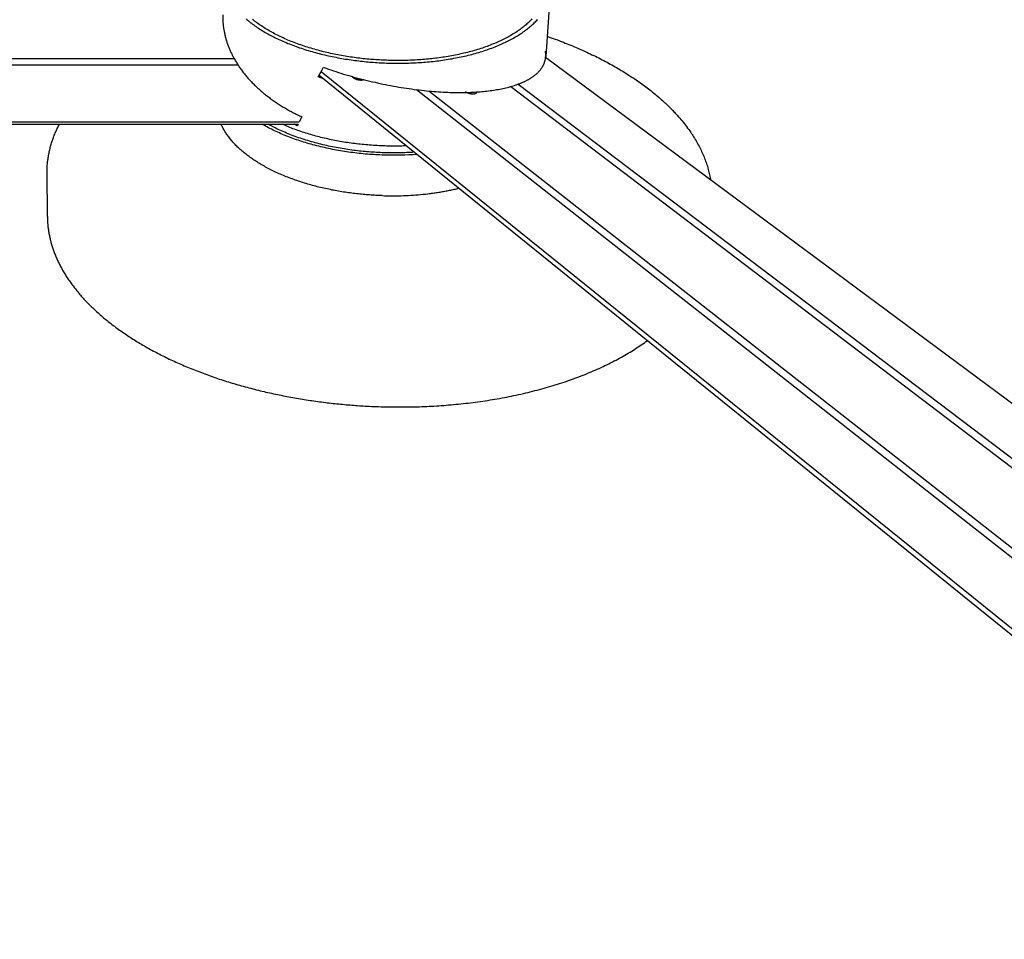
# Model space of a CAD drawing. Extents: x 15245 to 17758, y -42 to 1567.
# Tile 6 of 12: x 17142 to 17516, y 780 to 1129. Entities that reach past the tile are written whole.
import ezdxf

# ---------------------------------------------------------------- set-up
doc = ezdxf.new("R2010")
doc.units = 0
doc.layers.add('MAKE2D$VISIBLE$CURVAS', color=7, linetype='CONTINUOUS')

msp = doc.modelspace()

# ---------------------------------------------------------------- linework, layer by layer
at = {"layer": 'MAKE2D$VISIBLE$CURVAS'}
for p, q in [((17343.22, 1139.58), (17341.48, 1114.96)), ((16729.34, 1114.2), (17223.25, 1114.2)), ((17222.99, 1114.67), (17223.18, 1114.2)), ((17756.14, 806.76), (17341.45, 1114.57)), ((16722.37, 1111.84), (17224.67, 1111.84)), ((17257.18, 1106.54), (17255.19, 1107.28)), ((17255.53, 1107.87), (17661.17, 779.88)), ((17661.96, 781.83), (17256.24, 1109.17)), ((17292.49, 1102.39), (17694.18, 786.51)), ((17328.22, 1103.58), (17731.87, 796.57)), ((17331.01, 1104.48), (17725.88, 805.2)), ((17297.08, 1101.88), (17688.3, 795.34)), ((17248.97, 1092.07), (17247.98, 1090.18)), ((16718.85, 1090.18), (17247.98, 1090.18)), ((16719.13, 1089.23), (17247.49, 1089.23)), ((17247.2, 1088.66), (17246.07, 1089.23)), ((17247.49, 1089.23), (17247.2, 1088.66)), ((17152.38, 1054.28), (17152.3, 1071.08))]:
    msp.add_line(p, q, dxfattribs=at)
for points in [[(17218.95, 1128.95), (17218.97, 1128.65), (17218.98, 1128.35), (17219, 1128.05), (17219.02, 1127.76), (17219.05, 1127.45), (17219.08, 1127.15), (17219.11, 1126.85), (17219.15, 1126.55), (17219.18, 1126.25), (17219.23, 1125.94), (17219.27, 1125.64), (17219.32, 1125.33), (17219.37, 1125.02), (17219.42, 1124.71), (17219.48, 1124.41), (17219.54, 1124.1), (17219.61, 1123.79), (17219.67, 1123.48), (17219.74, 1123.17), (17219.82, 1122.85), (17219.9, 1122.54), (17219.98, 1122.23), (17220.06, 1121.92), (17220.15, 1121.6), (17220.24, 1121.29), (17220.34, 1120.97), (17220.44, 1120.66), (17220.54, 1120.34), (17220.65, 1120.03), (17220.76, 1119.71), (17220.87, 1119.4), (17220.99, 1119.08), (17221.11, 1118.76), (17221.23, 1118.44), (17221.36, 1118.13), (17221.49, 1117.81), (17221.63, 1117.49), (17221.77, 1117.17), (17221.91, 1116.86), (17222.06, 1116.54), (17222.21, 1116.22), (17222.36, 1115.9), (17222.52, 1115.58), (17222.68, 1115.26), (17222.84, 1114.95), (17223.01, 1114.63), (17223.19, 1114.31), (17223.36, 1113.99), (17223.54, 1113.68), (17223.73, 1113.36), (17223.92, 1113.04), (17224.11, 1112.73), (17224.31, 1112.41), (17224.51, 1112.09), (17224.71, 1111.78), (17224.92, 1111.46), (17225.13, 1111.15), (17225.34, 1110.84), (17225.56, 1110.52), (17225.78, 1110.21), (17226.01, 1109.9), (17226.24, 1109.58), (17226.48, 1109.27), (17226.71, 1108.96), (17226.96, 1108.65), (17227.2, 1108.35), (17227.45, 1108.04), (17227.7, 1107.73), (17227.96, 1107.42), (17228.22, 1107.12), (17228.48, 1106.81), (17228.75, 1106.51), (17229.02, 1106.21), (17229.3, 1105.91), (17229.58, 1105.61), (17229.86, 1105.31), (17230.15, 1105.01), (17230.44, 1104.71), (17230.73, 1104.42), (17231.03, 1104.12), (17231.33, 1103.83), (17231.64, 1103.54), (17231.94, 1103.25), (17232.25, 1102.96), (17232.57, 1102.67), (17232.89, 1102.39), (17233.21, 1102.1), (17233.54, 1101.82), (17233.86, 1101.54), (17234.2, 1101.26), (17234.53, 1100.98), (17234.87, 1100.7), (17235.21, 1100.43), (17235.56, 1100.15), (17235.91, 1099.88), (17236.26, 1099.61), (17236.61, 1099.35), (17236.97, 1099.08), (17237.33, 1098.81), (17237.7, 1098.55), (17238.06, 1098.29), (17238.43, 1098.03), (17238.81, 1097.78), (17239.18, 1097.52), (17239.56, 1097.27), (17239.94, 1097.02), (17240.33, 1096.77), (17240.71, 1096.52), (17241.1, 1096.28), (17241.5, 1096.04), (17241.89, 1095.8), (17242.29, 1095.56), (17242.69, 1095.32), (17243.09, 1095.09), (17243.5, 1094.86), (17243.9, 1094.63), (17244.31, 1094.4), (17244.73, 1094.18), (17245.14, 1093.96), (17245.56, 1093.74), (17245.98, 1093.52), (17246.4, 1093.31), (17246.82, 1093.09), (17247.25, 1092.89), (17247.68, 1092.68), (17248.11, 1092.47), (17248.54, 1092.27), (17248.97, 1092.07)], [(17227.76, 1129.25), (17228.15, 1128.92), (17228.54, 1128.59), (17228.95, 1128.26), (17229.37, 1127.93), (17229.8, 1127.6), (17230.23, 1127.28), (17230.67, 1126.95), (17231.12, 1126.63), (17231.58, 1126.31), (17232.05, 1126), (17232.53, 1125.68), (17233.01, 1125.37), (17233.5, 1125.06), (17234, 1124.75), (17234.51, 1124.44), (17235.03, 1124.14), (17235.55, 1123.84), (17236.08, 1123.55), (17236.62, 1123.25), (17237.17, 1122.96), (17237.72, 1122.67), (17238.28, 1122.39), (17238.85, 1122.11), (17239.42, 1121.83), (17240.01, 1121.55), (17240.59, 1121.28), (17241.19, 1121.01), (17241.79, 1120.75), (17242.39, 1120.49), (17243.01, 1120.23), (17243.63, 1119.97), (17244.25, 1119.72), (17244.88, 1119.48), (17245.51, 1119.23), (17246.15, 1118.99), (17246.8, 1118.76), (17247.45, 1118.53), (17248.11, 1118.3), (17248.77, 1118.08), (17249.43, 1117.86), (17250.1, 1117.65), (17250.77, 1117.44), (17251.45, 1117.23), (17252.13, 1117.03), (17252.81, 1116.83), (17253.49, 1116.64), (17254.18, 1116.45), (17254.88, 1116.26), (17255.57, 1116.08), (17256.27, 1115.91), (17256.97, 1115.73), (17257.67, 1115.57), (17258.38, 1115.4), (17259.09, 1115.25), (17259.79, 1115.09), (17260.5, 1114.94), (17261.22, 1114.8), (17261.93, 1114.66), (17262.64, 1114.52), (17263.36, 1114.39), (17264.07, 1114.26), (17264.79, 1114.14), (17265.51, 1114.02), (17266.22, 1113.91), (17266.94, 1113.8), (17267.65, 1113.69), (17268.37, 1113.59), (17269.09, 1113.5), (17269.8, 1113.41), (17270.52, 1113.32), (17271.23, 1113.23), (17271.94, 1113.16), (17272.65, 1113.08), (17273.36, 1113.01), (17274.07, 1112.94), (17274.78, 1112.88), (17275.48, 1112.82), (17276.19, 1112.77), (17276.89, 1112.72), (17277.59, 1112.67), (17278.28, 1112.63), (17278.98, 1112.59), (17279.67, 1112.56), (17280.36, 1112.53), (17281.05, 1112.5), (17281.73, 1112.48), (17282.42, 1112.46), (17283.12, 1112.45), (17283.81, 1112.44), (17284.51, 1112.43), (17285.21, 1112.42), (17285.91, 1112.42), (17286.61, 1112.43), (17287.32, 1112.44), (17288.03, 1112.45), (17288.74, 1112.46), (17289.45, 1112.48), (17290.16, 1112.51), (17290.87, 1112.54), (17291.59, 1112.57), (17292.3, 1112.61), (17293.02, 1112.65), (17293.74, 1112.69), (17294.46, 1112.74), (17295.18, 1112.8), (17295.89, 1112.86), (17296.61, 1112.92), (17297.33, 1112.99), (17298.05, 1113.06), (17298.77, 1113.13), (17299.48, 1113.21), (17300.2, 1113.3), (17300.92, 1113.39), (17301.63, 1113.48), (17302.34, 1113.58), (17303.05, 1113.69), (17303.76, 1113.8), (17304.47, 1113.91), (17305.18, 1114.03), (17305.88, 1114.15), (17306.58, 1114.28), (17307.28, 1114.41), (17307.98, 1114.54), (17308.67, 1114.68), (17309.36, 1114.83), (17310.05, 1114.98), (17310.73, 1115.13), (17311.41, 1115.29), (17312.09, 1115.45), (17312.76, 1115.62), (17313.43, 1115.79), (17314.09, 1115.97), (17314.75, 1116.15), (17315.41, 1116.34), (17316.06, 1116.53), (17316.7, 1116.72), (17317.34, 1116.92), (17317.97, 1117.12), (17318.6, 1117.33), (17319.23, 1117.54), (17319.84, 1117.76), (17320.46, 1117.97), (17321.06, 1118.2), (17321.66, 1118.42), (17322.25, 1118.66), (17322.84, 1118.89), (17323.42, 1119.13), (17323.99, 1119.37), (17324.55, 1119.62), (17325.11, 1119.87), (17325.66, 1120.12), (17326.21, 1120.38), (17326.74, 1120.64), (17327.27, 1120.9), (17327.79, 1121.17), (17328.31, 1121.44), (17328.81, 1121.71), (17329.31, 1121.99), (17329.8, 1122.27), (17330.28, 1122.55), (17330.75, 1122.84), (17331.22, 1123.13), (17331.67, 1123.42), (17332.12, 1123.71), (17332.56, 1124.01), (17332.99, 1124.31), (17333.41, 1124.61), (17333.82, 1124.91), (17334.22, 1125.21), (17334.62, 1125.52), (17335.01, 1125.83), (17335.38, 1126.14), (17335.75, 1126.46), (17336.11, 1126.77), (17336.46, 1127.09), (17336.8, 1127.41), (17337.13, 1127.73), (17337.45, 1128.05), (17337.77, 1128.37), (17338.07, 1128.69), (17338.37, 1129.02)], [(17336.28, 1129.21), (17335.99, 1128.9), (17335.69, 1128.59), (17335.37, 1128.28), (17335.05, 1127.97), (17334.72, 1127.66), (17334.38, 1127.35), (17334.04, 1127.05), (17333.68, 1126.74), (17333.32, 1126.44), (17332.94, 1126.14), (17332.56, 1125.84), (17332.17, 1125.55), (17331.77, 1125.25), (17331.36, 1124.96), (17330.95, 1124.67), (17330.52, 1124.39), (17330.09, 1124.1), (17329.65, 1123.82), (17329.2, 1123.54), (17328.74, 1123.27), (17328.28, 1122.99), (17327.8, 1122.72), (17327.32, 1122.45), (17326.83, 1122.19), (17326.34, 1121.93), (17325.83, 1121.67), (17325.32, 1121.41), (17324.8, 1121.16), (17324.27, 1120.91), (17323.74, 1120.67), (17323.2, 1120.42), (17322.65, 1120.18), (17322.1, 1119.95), (17321.54, 1119.72), (17320.97, 1119.49), (17320.4, 1119.27), (17319.82, 1119.05), (17319.23, 1118.83), (17318.64, 1118.62), (17318.04, 1118.41), (17317.44, 1118.2), (17316.83, 1118), (17316.22, 1117.81), (17315.6, 1117.62), (17314.98, 1117.43), (17314.35, 1117.24), (17313.71, 1117.06), (17313.08, 1116.89), (17312.43, 1116.72), (17311.79, 1116.55), (17311.14, 1116.39), (17310.48, 1116.23), (17309.82, 1116.08), (17309.16, 1115.93), (17308.5, 1115.78), (17307.83, 1115.64), (17307.16, 1115.5), (17306.49, 1115.37), (17305.81, 1115.25), (17305.13, 1115.12), (17304.45, 1115), (17303.77, 1114.89), (17303.08, 1114.78), (17302.39, 1114.68), (17301.71, 1114.58), (17301.02, 1114.48), (17300.32, 1114.39), (17299.63, 1114.3), (17298.94, 1114.22), (17298.24, 1114.14), (17297.55, 1114.06), (17296.86, 1113.99), (17296.16, 1113.93), (17295.46, 1113.87), (17294.77, 1113.81), (17294.07, 1113.76), (17293.38, 1113.71), (17292.68, 1113.67), (17291.99, 1113.63), (17291.3, 1113.59), (17290.61, 1113.56), (17289.92, 1113.53), (17289.23, 1113.51), (17288.54, 1113.49), (17287.85, 1113.47), (17287.17, 1113.46), (17286.48, 1113.45), (17285.8, 1113.45), (17285.12, 1113.45), (17284.45, 1113.45), (17283.77, 1113.46), (17283.1, 1113.47), (17282.43, 1113.48), (17281.76, 1113.5), (17281.1, 1113.52), (17280.43, 1113.55), (17279.76, 1113.58), (17279.09, 1113.61), (17278.42, 1113.65), (17277.75, 1113.69), (17277.07, 1113.73), (17276.39, 1113.78), (17275.71, 1113.83), (17275.03, 1113.89), (17274.34, 1113.95), (17273.66, 1114.01), (17272.97, 1114.08), (17272.28, 1114.15), (17271.59, 1114.23), (17270.9, 1114.31), (17270.21, 1114.39), (17269.52, 1114.48), (17268.83, 1114.57), (17268.13, 1114.67), (17267.44, 1114.77), (17266.74, 1114.88), (17266.05, 1114.98), (17265.36, 1115.1), (17264.66, 1115.22), (17263.97, 1115.34), (17263.28, 1115.47), (17262.59, 1115.6), (17261.9, 1115.73), (17261.21, 1115.87), (17260.52, 1116.02), (17259.83, 1116.17), (17259.15, 1116.32), (17258.47, 1116.48), (17257.79, 1116.64), (17257.11, 1116.8), (17256.43, 1116.97), (17255.76, 1117.15), (17255.09, 1117.33), (17254.42, 1117.51), (17253.75, 1117.7), (17253.09, 1117.89), (17252.43, 1118.08), (17251.78, 1118.28), (17251.13, 1118.48), (17250.48, 1118.69), (17249.84, 1118.9), (17249.2, 1119.12), (17248.56, 1119.34), (17247.93, 1119.56), (17247.31, 1119.79), (17246.69, 1120.02), (17246.07, 1120.25), (17245.46, 1120.49), (17244.86, 1120.73), (17244.26, 1120.98), (17243.66, 1121.23), (17243.08, 1121.48), (17242.49, 1121.74), (17241.92, 1122), (17241.35, 1122.26), (17240.78, 1122.53), (17240.23, 1122.8), (17239.68, 1123.07), (17239.13, 1123.35), (17238.6, 1123.62), (17238.07, 1123.91), (17237.55, 1124.19), (17237.03, 1124.48), (17236.52, 1124.77), (17236.02, 1125.06), (17235.53, 1125.35), (17235.04, 1125.65), (17234.57, 1125.95), (17234.1, 1126.25), (17233.63, 1126.56), (17233.18, 1126.87), (17232.73, 1127.17), (17232.3, 1127.49), (17231.87, 1127.8), (17231.45, 1128.11), (17231.03, 1128.43), (17230.63, 1128.75), (17230.23, 1129.07)], [(17342.03, 1122.64), (17342.81, 1122.37), (17343.59, 1122.09), (17344.36, 1121.81), (17345.13, 1121.53), (17345.9, 1121.24), (17346.67, 1120.95), (17347.44, 1120.66), (17348.2, 1120.37), (17348.9, 1120.09), (17349.6, 1119.81), (17350.3, 1119.53), (17350.99, 1119.25), (17351.68, 1118.96), (17352.37, 1118.68), (17353.05, 1118.39), (17353.73, 1118.09), (17354.41, 1117.8), (17355.08, 1117.5), (17355.75, 1117.2), (17356.41, 1116.9), (17357.08, 1116.6), (17357.74, 1116.29), (17358.39, 1115.98), (17359.04, 1115.67), (17359.69, 1115.36), (17360.34, 1115.04), (17360.98, 1114.73), (17361.62, 1114.41), (17362.25, 1114.08), (17362.88, 1113.76), (17363.51, 1113.43), (17364.13, 1113.11), (17364.75, 1112.78), (17365.37, 1112.44), (17365.98, 1112.11), (17366.59, 1111.77), (17367.2, 1111.43), (17367.8, 1111.09), (17368.39, 1110.75), (17368.99, 1110.4), (17369.58, 1110.05), (17370.16, 1109.7), (17370.74, 1109.35), (17371.32, 1109), (17371.89, 1108.64), (17372.46, 1108.28), (17373.03, 1107.92), (17373.59, 1107.56), (17374.15, 1107.19), (17374.7, 1106.83), (17375.25, 1106.46), (17375.8, 1106.09), (17376.34, 1105.72), (17376.87, 1105.34), (17377.41, 1104.96), (17377.93, 1104.59), (17378.46, 1104.21), (17378.98, 1103.82), (17379.49, 1103.44), (17380.01, 1103.05), (17380.51, 1102.66), (17381.01, 1102.27), (17381.51, 1101.88), (17382.01, 1101.48), (17382.49, 1101.09), (17382.98, 1100.69), (17383.46, 1100.29), (17383.94, 1099.89), (17384.41, 1099.48), (17384.87, 1099.08), (17385.33, 1098.67), (17385.79, 1098.26), (17386.13, 1097.95), (17386.47, 1097.64), (17386.81, 1097.33), (17387.14, 1097.02), (17387.47, 1096.7), (17387.8, 1096.39), (17388.12, 1096.07), (17388.44, 1095.76), (17388.76, 1095.44), (17389.08, 1095.12), (17389.39, 1094.8), (17389.7, 1094.48), (17390.01, 1094.16), (17390.31, 1093.84), (17390.61, 1093.52), (17390.91, 1093.19), (17391.39, 1092.67), (17391.86, 1092.13), (17392.33, 1091.6), (17392.78, 1091.07), (17393.23, 1090.53), (17393.67, 1089.99), (17394.1, 1089.45), (17394.53, 1088.9), (17394.94, 1088.36), (17395.35, 1087.81), (17395.75, 1087.26), (17396.14, 1086.71), (17396.52, 1086.15), (17396.71, 1085.88), (17396.9, 1085.6), (17397.08, 1085.32), (17397.26, 1085.04), (17397.44, 1084.76), (17397.62, 1084.48), (17397.93, 1083.98), (17398.24, 1083.48), (17398.54, 1082.97), (17398.83, 1082.47), (17399.11, 1081.96), (17399.39, 1081.45), (17399.66, 1080.94), (17399.93, 1080.43), (17400.18, 1079.92), (17400.43, 1079.41), (17400.67, 1078.9), (17400.91, 1078.38), (17401.14, 1077.87), (17401.36, 1077.35), (17401.57, 1076.83), (17401.78, 1076.31), (17401.98, 1075.8), (17402.17, 1075.28), (17402.35, 1074.75), (17402.53, 1074.23), (17402.7, 1073.71), (17402.86, 1073.19), (17403.01, 1072.66), (17403.16, 1072.14), (17403.3, 1071.61), (17403.43, 1071.08), (17403.56, 1070.55), (17403.68, 1070.03), (17403.79, 1069.5), (17403.89, 1068.97), (17403.98, 1068.44), (17404.07, 1067.91)], [(17257.15, 1110.87), (17258.08, 1110.53), (17259.02, 1110.2), (17259.96, 1109.88), (17260.91, 1109.56), (17261.87, 1109.25), (17262.83, 1108.94), (17263.8, 1108.63), (17264.77, 1108.33), (17265.75, 1108.04), (17266.73, 1107.75), (17267.72, 1107.46), (17268.71, 1107.18), (17269.7, 1106.91), (17270.7, 1106.64), (17271.69, 1106.38), (17272.69, 1106.13), (17273.7, 1105.88), (17274.7, 1105.63), (17275.7, 1105.4), (17276.71, 1105.17), (17277.71, 1104.94), (17278.72, 1104.72), (17279.72, 1104.51), (17280.72, 1104.31), (17281.72, 1104.11), (17282.72, 1103.92), (17283.72, 1103.73), (17284.71, 1103.56), (17285.7, 1103.39), (17286.69, 1103.22), (17287.67, 1103.07), (17288.65, 1102.92), (17289.62, 1102.77), (17290.59, 1102.64), (17291.55, 1102.51), (17292.51, 1102.38), (17293.46, 1102.27), (17294.4, 1102.16), (17295.34, 1102.06), (17296.27, 1101.96), (17297.2, 1101.87), (17298.11, 1101.79), (17299.02, 1101.72), (17299.92, 1101.65), (17300.81, 1101.59), (17301.7, 1101.53), (17302.57, 1101.48), (17303.44, 1101.44), (17304.3, 1101.4), (17305.14, 1101.37), (17305.98, 1101.35), (17306.81, 1101.33), (17307.63, 1101.32), (17308.44, 1101.31), (17309.23, 1101.31), (17310.02, 1101.32), (17310.8, 1101.33), (17311.57, 1101.35), (17312.32, 1101.37), (17313.07, 1101.4), (17313.8, 1101.43), (17314.52, 1101.47), (17315.24, 1101.51), (17315.94, 1101.56), (17316.59, 1101.61), (17317.23, 1101.67), (17317.88, 1101.73), (17318.51, 1101.79), (17319.15, 1101.86), (17319.78, 1101.94), (17320.41, 1102.02), (17321.03, 1102.1), (17321.65, 1102.19), (17322.26, 1102.29), (17322.87, 1102.39), (17323.47, 1102.49), (17324.06, 1102.6), (17324.65, 1102.72), (17325.24, 1102.84), (17325.81, 1102.97), (17326.38, 1103.1), (17326.94, 1103.24), (17327.5, 1103.38), (17328.05, 1103.53), (17328.59, 1103.68), (17329.12, 1103.84), (17329.64, 1104.01), (17330.16, 1104.18), (17330.41, 1104.27), (17330.66, 1104.35), (17330.91, 1104.44), (17331.16, 1104.54), (17331.4, 1104.63), (17331.65, 1104.72), (17331.89, 1104.82), (17332.12, 1104.91), (17332.36, 1105.01), (17332.59, 1105.11), (17332.82, 1105.21), (17333.05, 1105.31), (17333.28, 1105.42), (17333.5, 1105.52), (17333.72, 1105.63), (17333.94, 1105.74), (17334.15, 1105.84), (17334.36, 1105.95), (17334.57, 1106.07), (17334.78, 1106.18), (17334.98, 1106.29), (17335.18, 1106.41), (17335.38, 1106.52), (17335.58, 1106.64), (17335.77, 1106.76), (17335.96, 1106.88), (17336.15, 1107), (17336.33, 1107.12), (17336.51, 1107.25), (17336.69, 1107.37), (17336.86, 1107.5), (17337.04, 1107.63), (17337.2, 1107.76), (17337.37, 1107.89), (17337.53, 1108.02), (17337.69, 1108.15), (17337.85, 1108.28), (17338, 1108.42), (17338.15, 1108.55), (17338.3, 1108.69), (17338.44, 1108.83), (17338.59, 1108.97), (17338.72, 1109.11), (17338.86, 1109.25), (17338.99, 1109.39), (17339.12, 1109.53), (17339.24, 1109.68), (17339.36, 1109.82), (17339.48, 1109.97), (17339.6, 1110.12), (17339.71, 1110.27), (17339.82, 1110.42), (17339.92, 1110.57), (17340.02, 1110.72), (17340.12, 1110.87), (17340.22, 1111.02), (17340.31, 1111.18), (17340.4, 1111.33), (17340.48, 1111.49), (17340.56, 1111.65), (17340.64, 1111.81), (17340.72, 1111.96), (17340.79, 1112.12), (17340.85, 1112.29), (17340.92, 1112.45), (17340.98, 1112.61), (17341.04, 1112.77), (17341.09, 1112.94), (17341.14, 1113.1), (17341.19, 1113.27), (17341.24, 1113.43), (17341.28, 1113.6), (17341.31, 1113.77), (17341.35, 1113.94), (17341.38, 1114.1), (17341.41, 1114.27), (17341.43, 1114.44), (17341.45, 1114.61), (17341.47, 1114.79), (17341.48, 1114.96)], [(17268.58, 1106.82), (17268.54, 1106.85), (17268.51, 1106.89), (17268.47, 1106.92), (17268.44, 1106.95), (17268.41, 1106.98), (17268.38, 1107.01), (17268.37, 1107.03), (17268.35, 1107.04), (17268.34, 1107.06), (17268.33, 1107.08), (17268.32, 1107.09), (17268.3, 1107.11), (17268.29, 1107.12), (17268.28, 1107.14), (17268.27, 1107.16), (17268.26, 1107.17), (17268.26, 1107.19), (17268.25, 1107.2), (17268.24, 1107.22), (17268.23, 1107.23), (17268.23, 1107.25), (17268.22, 1107.26), (17268.22, 1107.28), (17268.21, 1107.29), (17268.21, 1107.31), (17268.2, 1107.32)], [(17272.45, 1106.19), (17272.44, 1106.18), (17272.43, 1106.17), (17272.42, 1106.16), (17272.4, 1106.15), (17272.39, 1106.14), (17272.37, 1106.13), (17272.36, 1106.12), (17272.34, 1106.11), (17272.33, 1106.11), (17272.31, 1106.1), (17272.3, 1106.09), (17272.28, 1106.08), (17272.26, 1106.07), (17272.24, 1106.07), (17272.2, 1106.05), (17272.17, 1106.04), (17272.13, 1106.03), (17272.08, 1106.01), (17272.04, 1106), (17271.99, 1105.99), (17271.95, 1105.98), (17271.9, 1105.98), (17271.85, 1105.97), (17271.8, 1105.96), (17271.75, 1105.96), (17271.7, 1105.95), (17271.64, 1105.95), (17271.53, 1105.94), (17271.42, 1105.94), (17271.31, 1105.94), (17271.19, 1105.95), (17271.07, 1105.95), (17270.95, 1105.97), (17270.8, 1105.98), (17270.64, 1106.01), (17270.47, 1106.04), (17270.3, 1106.07), (17270.13, 1106.12), (17269.96, 1106.16), (17269.79, 1106.22), (17269.63, 1106.27), (17269.47, 1106.33), (17269.31, 1106.4), (17269.24, 1106.43), (17269.17, 1106.47), (17269.1, 1106.5), (17269.03, 1106.54), (17268.96, 1106.57), (17268.9, 1106.61), (17268.84, 1106.64), (17268.78, 1106.68), (17268.73, 1106.72), (17268.68, 1106.75), (17268.63, 1106.79), (17268.58, 1106.82)], [(17271.62, 1105.95), (17271.56, 1105.98), (17271.5, 1106.01), (17271.44, 1106.04), (17271.37, 1106.07), (17271.3, 1106.1), (17271.23, 1106.13), (17271.16, 1106.16), (17271.09, 1106.19), (17271.01, 1106.22), (17270.93, 1106.25), (17270.85, 1106.27), (17270.77, 1106.3), (17270.69, 1106.32), (17270.61, 1106.34), (17270.44, 1106.38), (17270.26, 1106.42), (17270.09, 1106.45), (17269.92, 1106.47), (17269.75, 1106.48), (17269.58, 1106.5), (17269.5, 1106.5), (17269.42, 1106.5), (17269.34, 1106.5), (17269.26, 1106.5), (17269.19, 1106.5), (17269.12, 1106.49)], [(17315.07, 1101.11), (17315.06, 1101.11), (17315.06, 1101.1), (17315.06, 1101.09), (17315.06, 1101.08), (17315.05, 1101.08), (17315.05, 1101.07), (17315.05, 1101.06), (17315.04, 1101.05), (17315.04, 1101.05), (17315.04, 1101.04), (17315.03, 1101.03), (17315.03, 1101.03), (17315.03, 1101.02), (17315.02, 1101.01), (17315.02, 1101.01), (17315.01, 1101), (17315.01, 1100.99), (17315, 1100.98), (17315, 1100.98), (17314.99, 1100.97), (17314.98, 1100.97), (17314.98, 1100.96), (17314.97, 1100.95), (17314.97, 1100.95), (17314.96, 1100.94), (17314.95, 1100.93), (17314.95, 1100.93), (17314.94, 1100.92), (17314.93, 1100.91), (17314.92, 1100.91), (17314.91, 1100.9), (17314.89, 1100.88), (17314.88, 1100.87), (17314.86, 1100.86), (17314.84, 1100.85), (17314.82, 1100.84), (17314.8, 1100.83), (17314.78, 1100.82), (17314.76, 1100.81), (17314.73, 1100.8), (17314.71, 1100.79), (17314.69, 1100.78), (17314.66, 1100.77), (17314.64, 1100.76), (17314.61, 1100.76), (17314.58, 1100.75), (17314.56, 1100.74), (17314.5, 1100.73), (17314.44, 1100.72), (17314.38, 1100.71), (17314.32, 1100.7), (17314.25, 1100.69), (17314.19, 1100.68), (17314.12, 1100.68), (17314.05, 1100.68), (17313.98, 1100.68), (17313.9, 1100.68), (17313.83, 1100.68), (17313.76, 1100.68), (17313.61, 1100.69), (17313.46, 1100.7), (17313.33, 1100.72), (17313.21, 1100.74), (17313.07, 1100.76), (17312.94, 1100.79), (17312.81, 1100.82), (17312.67, 1100.85), (17312.53, 1100.89), (17312.4, 1100.93), (17312.26, 1100.97), (17312.13, 1101.02), (17312, 1101.07), (17311.88, 1101.12), (17311.76, 1101.17), (17311.64, 1101.23), (17311.53, 1101.29), (17311.43, 1101.34)], [(17152.58, 1075.71), (17152.63, 1076.15), (17152.7, 1076.58), (17152.76, 1077.02), (17152.84, 1077.45), (17152.91, 1077.88), (17153, 1078.32), (17153.09, 1078.75), (17153.18, 1079.18), (17153.28, 1079.61), (17153.38, 1080.04), (17153.49, 1080.46), (17153.6, 1080.89), (17153.72, 1081.32), (17153.85, 1081.74), (17153.98, 1082.17), (17154.11, 1082.59), (17154.25, 1083.01), (17154.39, 1083.43), (17154.54, 1083.85), (17154.7, 1084.27), (17154.86, 1084.69), (17155.02, 1085.11), (17155.19, 1085.53), (17155.37, 1085.94), (17155.55, 1086.36), (17155.73, 1086.77), (17155.92, 1087.18), (17156.11, 1087.59), (17156.31, 1088.01), (17156.52, 1088.41), (17156.72, 1088.82), (17156.94, 1089.23)], [(17279.46, 1062.16), (17278.86, 1062.18), (17278.27, 1062.2), (17277.67, 1062.23), (17277.07, 1062.26), (17276.46, 1062.29), (17275.86, 1062.33), (17275.25, 1062.36), (17274.64, 1062.41), (17274.03, 1062.45), (17273.42, 1062.5), (17272.81, 1062.55), (17272.2, 1062.61), (17271.58, 1062.66), (17270.96, 1062.73), (17270.35, 1062.79), (17269.73, 1062.86), (17269.11, 1062.93), (17268.49, 1063.01), (17267.86, 1063.09), (17267.24, 1063.17), (17266.62, 1063.25), (17266, 1063.34), (17265.37, 1063.43), (17264.75, 1063.53), (17264.12, 1063.63), (17263.5, 1063.73), (17262.88, 1063.84), (17262.25, 1063.95), (17261.63, 1064.06), (17261, 1064.18), (17260.38, 1064.3), (17259.76, 1064.43), (17259.14, 1064.56), (17258.52, 1064.69), (17257.9, 1064.82), (17257.28, 1064.96), (17256.66, 1065.1), (17256.05, 1065.25), (17255.43, 1065.4), (17254.82, 1065.55), (17254.21, 1065.71), (17253.6, 1065.87), (17252.99, 1066.03), (17252.38, 1066.2), (17251.78, 1066.37), (17251.18, 1066.55), (17250.58, 1066.72), (17249.98, 1066.9), (17249.38, 1067.09), (17248.79, 1067.28), (17248.2, 1067.47), (17247.62, 1067.66), (17247.04, 1067.86), (17246.46, 1068.06), (17245.88, 1068.27), (17245.31, 1068.48), (17244.74, 1068.69), (17244.17, 1068.9), (17243.61, 1069.12), (17243.05, 1069.34), (17242.49, 1069.57), (17241.94, 1069.8), (17241.4, 1070.03), (17240.85, 1070.26), (17240.32, 1070.5), (17239.78, 1070.74), (17239.25, 1070.98), (17238.73, 1071.22), (17238.21, 1071.47), (17237.7, 1071.72), (17237.19, 1071.98), (17236.68, 1072.23), (17236.18, 1072.49), (17235.69, 1072.76), (17235.2, 1073.02), (17234.72, 1073.29), (17234.24, 1073.56), (17233.77, 1073.83), (17233.3, 1074.1), (17232.84, 1074.38), (17232.38, 1074.66), (17231.93, 1074.94), (17231.49, 1075.22), (17231.05, 1075.51), (17230.62, 1075.79), (17230.19, 1076.08), (17229.78, 1076.37), (17229.36, 1076.67), (17228.96, 1076.96), (17228.56, 1077.26), (17228.16, 1077.56), (17227.77, 1077.86), (17227.39, 1078.16), (17227.02, 1078.46), (17226.65, 1078.76), (17226.29, 1079.07), (17225.94, 1079.38), (17225.59, 1079.68), (17225.25, 1079.99), (17224.91, 1080.31), (17224.59, 1080.62), (17224.27, 1080.93), (17223.95, 1081.24), (17223.64, 1081.56), (17223.34, 1081.87), (17223.05, 1082.19), (17222.77, 1082.51), (17222.49, 1082.82), (17222.21, 1083.14), (17221.95, 1083.46), (17221.69, 1083.78), (17221.44, 1084.1), (17221.19, 1084.42), (17220.95, 1084.74), (17220.72, 1085.06), (17220.5, 1085.38), (17220.28, 1085.7), (17220.07, 1086.02), (17219.87, 1086.35), (17219.67, 1086.67), (17219.48, 1086.99), (17219.3, 1087.31), (17219.12, 1087.63), (17218.95, 1087.95), (17218.79, 1088.27), (17218.63, 1088.59), (17218.48, 1088.91), (17218.33, 1089.23)], [(17280.18, 1077.53), (17279.38, 1077.56), (17278.58, 1077.59), (17277.78, 1077.63), (17276.99, 1077.67), (17276.19, 1077.72), (17275.39, 1077.77), (17274.6, 1077.83), (17273.8, 1077.89), (17273.01, 1077.96), (17272.22, 1078.04), (17271.43, 1078.11), (17270.64, 1078.2), (17269.85, 1078.29), (17269.06, 1078.38), (17268.28, 1078.48), (17267.49, 1078.58), (17266.71, 1078.69), (17265.94, 1078.8), (17265.16, 1078.92), (17264.39, 1079.05), (17263.61, 1079.17), (17262.85, 1079.31), (17262.08, 1079.44), (17261.32, 1079.59), (17260.56, 1079.73), (17259.8, 1079.89), (17259.05, 1080.04), (17258.3, 1080.21), (17257.55, 1080.37), (17256.81, 1080.54), (17256.07, 1080.72), (17255.34, 1080.9), (17254.61, 1081.08), (17253.88, 1081.27), (17253.16, 1081.47), (17252.44, 1081.66), (17251.73, 1081.87), (17251.02, 1082.07), (17250.32, 1082.28), (17249.62, 1082.5), (17248.93, 1082.72), (17248.24, 1082.94), (17247.56, 1083.17), (17246.88, 1083.4), (17246.21, 1083.64), (17245.54, 1083.88), (17244.88, 1084.12), (17244.22, 1084.37), (17243.57, 1084.63), (17242.93, 1084.88), (17242.29, 1085.14), (17241.66, 1085.4), (17241.03, 1085.67), (17240.42, 1085.94), (17239.8, 1086.22), (17239.2, 1086.5), (17238.6, 1086.78), (17238.01, 1087.06), (17237.42, 1087.35), (17236.84, 1087.64), (17236.27, 1087.94), (17235.7, 1088.24), (17235.15, 1088.54), (17234.6, 1088.85), (17234.26, 1089.04), (17233.93, 1089.23)], [(17291.68, 1078.64), (17290.94, 1078.59), (17290.23, 1078.55), (17289.51, 1078.52), (17288.8, 1078.49), (17288.09, 1078.46), (17287.37, 1078.44), (17286.65, 1078.42), (17285.93, 1078.4), (17285.22, 1078.39), (17284.5, 1078.39), (17283.78, 1078.38), (17283.05, 1078.39), (17282.33, 1078.39), (17281.61, 1078.41), (17280.88, 1078.42), (17280.16, 1078.44), (17279.44, 1078.47), (17278.71, 1078.5), (17277.99, 1078.53), (17277.27, 1078.57), (17276.54, 1078.61), (17275.82, 1078.66), (17275.1, 1078.71), (17274.38, 1078.76), (17273.66, 1078.82), (17272.95, 1078.88), (17272.23, 1078.95), (17271.51, 1079.02), (17270.8, 1079.1), (17270.08, 1079.18), (17269.37, 1079.27), (17268.66, 1079.35), (17267.91, 1079.45), (17267.17, 1079.55), (17266.43, 1079.66), (17265.7, 1079.77), (17264.96, 1079.89), (17264.23, 1080.01), (17263.5, 1080.13), (17262.77, 1080.26), (17262.03, 1080.4), (17261.29, 1080.54), (17260.56, 1080.69), (17259.82, 1080.84), (17259.09, 1081), (17258.37, 1081.16), (17257.64, 1081.32), (17256.92, 1081.49), (17256.19, 1081.67), (17255.47, 1081.85), (17254.74, 1082.04), (17254.03, 1082.23), (17253.31, 1082.42), (17252.61, 1082.62), (17251.9, 1082.83), (17251.2, 1083.04), (17250.5, 1083.25), (17249.8, 1083.48), (17249.1, 1083.7), (17248.41, 1083.93), (17247.73, 1084.16), (17247.05, 1084.4), (17246.38, 1084.65), (17245.71, 1084.89), (17245.04, 1085.15), (17244.38, 1085.41), (17243.73, 1085.67), (17243.08, 1085.93), (17242.44, 1086.2), (17241.81, 1086.48), (17241.18, 1086.76), (17240.56, 1087.04), (17239.99, 1087.3), (17239.43, 1087.57), (17238.88, 1087.84), (17238.33, 1088.11), (17237.79, 1088.38), (17237.25, 1088.66), (17236.72, 1088.94), (17236.2, 1089.23)], [(17288.69, 1081.06), (17288.11, 1081.04), (17287.52, 1081.02), (17286.93, 1081), (17286.34, 1080.99), (17285.75, 1080.98), (17285.16, 1080.97), (17284.57, 1080.97), (17283.97, 1080.97), (17283.25, 1080.97), (17282.53, 1080.98), (17281.82, 1080.99), (17281.1, 1081), (17280.38, 1081.02), (17279.66, 1081.05), (17278.94, 1081.07), (17278.23, 1081.11), (17277.51, 1081.14), (17276.8, 1081.18), (17276.08, 1081.23), (17275.37, 1081.28), (17274.66, 1081.33), (17273.95, 1081.39), (17273.24, 1081.45), (17272.53, 1081.51), (17271.83, 1081.58), (17271.12, 1081.66), (17270.42, 1081.73), (17269.72, 1081.82), (17269.02, 1081.9), (17268.32, 1081.99), (17267.63, 1082.09), (17266.93, 1082.19), (17266.24, 1082.29), (17265.55, 1082.39), (17264.86, 1082.5), (17264.18, 1082.62), (17263.5, 1082.74), (17262.81, 1082.86), (17262.14, 1082.98), (17261.46, 1083.11), (17260.79, 1083.25), (17260.12, 1083.38), (17259.45, 1083.53), (17258.78, 1083.67), (17258.12, 1083.82), (17257.46, 1083.97), (17256.81, 1084.13), (17256.15, 1084.29), (17255.5, 1084.45), (17254.86, 1084.62), (17254.21, 1084.79), (17253.57, 1084.97), (17252.93, 1085.15), (17252.3, 1085.33), (17251.67, 1085.52), (17251.05, 1085.71), (17250.42, 1085.9), (17249.8, 1086.1), (17249.19, 1086.3), (17248.58, 1086.5), (17247.97, 1086.71), (17247.37, 1086.92), (17246.77, 1087.14), (17246.17, 1087.36), (17245.58, 1087.58), (17245, 1087.8), (17244.42, 1088.03), (17243.84, 1088.26), (17243.27, 1088.5), (17242.7, 1088.74), (17242.13, 1088.98), (17241.57, 1089.23)], [(17279.46, 1062.16), (17280.34, 1062.13), (17281.23, 1062.11), (17282.13, 1062.1), (17283.03, 1062.1), (17283.93, 1062.1), (17284.84, 1062.11), (17285.75, 1062.12), (17286.66, 1062.15), (17287.58, 1062.18), (17288.5, 1062.21), (17289.41, 1062.26), (17290.34, 1062.31), (17291.26, 1062.37), (17292.18, 1062.43), (17293.11, 1062.51), (17294.03, 1062.59), (17294.96, 1062.68), (17295.88, 1062.78), (17296.8, 1062.88), (17297.26, 1062.94), (17297.73, 1063), (17298.19, 1063.06), (17298.65, 1063.12), (17299.11, 1063.18), (17299.57, 1063.25), (17300.02, 1063.31), (17300.48, 1063.38), (17300.94, 1063.46), (17301.4, 1063.53), (17301.85, 1063.6), (17302.31, 1063.68), (17302.76, 1063.76), (17303.22, 1063.84), (17303.67, 1063.93), (17304.12, 1064.01), (17304.57, 1064.1), (17305.02, 1064.19), (17305.47, 1064.28), (17305.92, 1064.38), (17306.37, 1064.47), (17306.81, 1064.57), (17307.25, 1064.67), (17307.7, 1064.77), (17308.14, 1064.87), (17308.58, 1064.98)], [(17152.38, 1054.28), (17152.39, 1053.92), (17152.39, 1053.56), (17152.4, 1053.21), (17152.42, 1052.85), (17152.43, 1052.49), (17152.45, 1052.13), (17152.48, 1051.77), (17152.51, 1051.41), (17152.54, 1051.05), (17152.57, 1050.69), (17152.61, 1050.32), (17152.66, 1049.96), (17152.7, 1049.59), (17152.75, 1049.22), (17152.81, 1048.86), (17152.86, 1048.49), (17152.93, 1048.12), (17152.99, 1047.75), (17153.06, 1047.38), (17153.13, 1047.01), (17153.21, 1046.64), (17153.29, 1046.26), (17153.38, 1045.89), (17153.46, 1045.52), (17153.56, 1045.14), (17153.65, 1044.77), (17153.75, 1044.39), (17153.86, 1044.02), (17153.97, 1043.64), (17154.08, 1043.26), (17154.2, 1042.88), (17154.32, 1042.5), (17154.44, 1042.13), (17154.57, 1041.75), (17154.71, 1041.37), (17154.84, 1040.98), (17154.99, 1040.6), (17155.13, 1040.22), (17155.28, 1039.84), (17155.44, 1039.46), (17155.6, 1039.07), (17155.76, 1038.69), (17155.93, 1038.31), (17156.1, 1037.92), (17156.27, 1037.54), (17156.45, 1037.15), (17156.64, 1036.77), (17156.83, 1036.39), (17157.02, 1036), (17157.22, 1035.61), (17157.42, 1035.23), (17157.63, 1034.84), (17157.84, 1034.46), (17158.05, 1034.07), (17158.27, 1033.68), (17158.5, 1033.3), (17158.73, 1032.91), (17158.96, 1032.53), (17159.2, 1032.14), (17159.44, 1031.75), (17159.69, 1031.37), (17159.94, 1030.98), (17160.2, 1030.59), (17160.46, 1030.21), (17160.72, 1029.82), (17160.99, 1029.43), (17161.27, 1029.05), (17161.54, 1028.66), (17161.83, 1028.28), (17162.11, 1027.89), (17162.41, 1027.51), (17162.7, 1027.12), (17163.01, 1026.74), (17163.31, 1026.35), (17163.62, 1025.97), (17163.94, 1025.59), (17164.26, 1025.2), (17164.58, 1024.82), (17164.91, 1024.44), (17165.24, 1024.06), (17165.58, 1023.67), (17165.92, 1023.29), (17166.27, 1022.91), (17166.62, 1022.53), (17166.98, 1022.15), (17167.34, 1021.78), (17167.71, 1021.4), (17168.08, 1021.02), (17168.45, 1020.64), (17168.83, 1020.27), (17169.21, 1019.89), (17169.6, 1019.52), (17169.99, 1019.14), (17170.39, 1018.77), (17170.79, 1018.4), (17171.2, 1018.03), (17171.61, 1017.66), (17172.02, 1017.29), (17172.44, 1016.92), (17172.86, 1016.55), (17173.29, 1016.18), (17173.73, 1015.82), (17174.16, 1015.45), (17174.6, 1015.09), (17175.05, 1014.73), (17175.5, 1014.36), (17175.95, 1014), (17176.41, 1013.64), (17176.87, 1013.29), (17177.34, 1012.93), (17177.81, 1012.57), (17178.29, 1012.22), (17178.77, 1011.86), (17179.25, 1011.51), (17179.74, 1011.16), (17180.23, 1010.81), (17180.73, 1010.46), (17181.23, 1010.12), (17181.73, 1009.77), (17182.24, 1009.43), (17182.76, 1009.08), (17183.27, 1008.74), (17183.79, 1008.4), (17184.32, 1008.06), (17184.85, 1007.73), (17185.38, 1007.39), (17185.91, 1007.06), (17186.45, 1006.73), (17187, 1006.4), (17187.55, 1006.07), (17188.1, 1005.74), (17188.65, 1005.41), (17189.21, 1005.09), (17189.78, 1004.77), (17190.34, 1004.45), (17190.91, 1004.13), (17191.49, 1003.81), (17192.06, 1003.5), (17192.64, 1003.18), (17193.23, 1002.87), (17193.81, 1002.56), (17194.41, 1002.25), (17195, 1001.95), (17195.6, 1001.65), (17196.2, 1001.34), (17196.8, 1001.04), (17197.41, 1000.74), (17198.02, 1000.45), (17198.63, 1000.15), (17199.25, 999.86), (17199.87, 999.57), (17200.49, 999.28), (17201.12, 999), (17201.75, 998.71), (17202.38, 998.43), (17203.02, 998.15), (17203.65, 997.88), (17204.29, 997.6), (17204.94, 997.33), (17205.58, 997.06), (17206.23, 996.79), (17206.88, 996.52), (17207.54, 996.26), (17208.19, 995.99), (17208.85, 995.73), (17209.51, 995.48), (17210.18, 995.22), (17210.84, 994.97), (17211.51, 994.72), (17212.18, 994.47), (17212.86, 994.22), (17213.53, 993.98), (17214.21, 993.74), (17214.89, 993.5), (17215.57, 993.26), (17216.25, 993.03), (17216.94, 992.79), (17217.63, 992.56), (17218.32, 992.34), (17219.01, 992.11), (17219.7, 991.89), (17220.4, 991.67), (17221.09, 991.45), (17221.79, 991.24), (17222.49, 991.02), (17223.19, 990.81), (17223.9, 990.6), (17224.6, 990.4), (17225.31, 990.2), (17226.02, 990), (17226.73, 989.8), (17227.44, 989.6), (17228.15, 989.41), (17228.86, 989.22), (17229.57, 989.03), (17230.29, 988.85), (17231.01, 988.66), (17231.72, 988.48), (17232.44, 988.3), (17233.16, 988.13), (17233.88, 987.96), (17234.6, 987.79), (17235.32, 987.62), (17236.05, 987.45), (17236.77, 987.29), (17237.49, 987.13), (17238.22, 986.97), (17238.94, 986.82), (17239.67, 986.66), (17240.4, 986.51), (17241.12, 986.37), (17241.85, 986.22), (17242.58, 986.08), (17243.31, 985.94), (17244.03, 985.8), (17244.76, 985.67), (17245.49, 985.53), (17246.22, 985.4), (17246.95, 985.28), (17247.68, 985.15), (17248.41, 985.03), (17249.14, 984.91), (17249.87, 984.79), (17250.6, 984.67), (17251.32, 984.56), (17252.05, 984.45), (17252.78, 984.34), (17253.51, 984.24), (17254.24, 984.14), (17254.97, 984.04), (17255.69, 983.94), (17256.42, 983.84), (17257.15, 983.75), (17257.87, 983.66), (17258.6, 983.57), (17259.32, 983.49), (17260.05, 983.4), (17260.77, 983.32), (17261.49, 983.24), (17262.22, 983.17), (17262.94, 983.1), (17263.66, 983.02), (17264.38, 982.96), (17265.1, 982.89), (17265.82, 982.82), (17266.53, 982.76), (17267.25, 982.7), (17267.97, 982.65), (17268.68, 982.59), (17269.39, 982.54), (17270.11, 982.49), (17270.82, 982.44), (17271.53, 982.4), (17272.24, 982.35), (17272.94, 982.31), (17273.65, 982.27), (17274.53, 982.23), (17275.42, 982.18), (17276.31, 982.14), (17277.2, 982.11), (17278.09, 982.08), (17278.99, 982.05), (17279.88, 982.02), (17280.78, 982), (17281.68, 981.98), (17282.59, 981.97), (17283.49, 981.95), (17284.4, 981.95), (17285.31, 981.94), (17286.22, 981.94), (17287.13, 981.94), (17288.04, 981.95), (17288.96, 981.96), (17289.87, 981.97), (17290.79, 981.99), (17291.71, 982.01), (17292.63, 982.03), (17293.55, 982.06), (17294.47, 982.1), (17295.39, 982.13), (17296.32, 982.17), (17297.24, 982.21), (17298.16, 982.26), (17299.09, 982.31), (17300.02, 982.37), (17300.94, 982.43), (17301.87, 982.49), (17302.8, 982.56), (17303.72, 982.63), (17304.65, 982.71), (17305.58, 982.78), (17306.51, 982.87), (17307.44, 982.96), (17308.36, 983.05), (17309.29, 983.14), (17310.22, 983.24), (17311.14, 983.34), (17312.07, 983.45), (17312.99, 983.56), (17313.92, 983.68), (17314.84, 983.8), (17315.76, 983.92), (17316.69, 984.05), (17317.61, 984.18), (17318.53, 984.32), (17319.44, 984.46), (17320.36, 984.61), (17321.28, 984.75), (17322.19, 984.91), (17323.1, 985.06), (17324.01, 985.22), (17324.92, 985.39), (17325.83, 985.56), (17326.73, 985.73), (17327.64, 985.91), (17328.54, 986.09), (17329.43, 986.28), (17330.33, 986.47), (17331.22, 986.66), (17332.11, 986.86), (17333, 987.06), (17333.89, 987.27), (17334.77, 987.48), (17335.65, 987.69), (17336.53, 987.91), (17337.4, 988.14), (17338.27, 988.36), (17339.14, 988.59), (17340, 988.83), (17340.86, 989.07), (17341.72, 989.31), (17342.57, 989.56), (17343.42, 989.81), (17344.27, 990.06), (17345.11, 990.32), (17345.95, 990.58), (17346.78, 990.85), (17347.61, 991.12), (17348.44, 991.39), (17349.26, 991.67), (17350.08, 991.95), (17350.89, 992.24), (17351.7, 992.52), (17352.5, 992.82), (17353.3, 993.11), (17354.1, 993.41), (17354.89, 993.72), (17355.67, 994.02), (17356.45, 994.33), (17357.22, 994.65), (17357.99, 994.97), (17358.76, 995.29), (17359.52, 995.61), (17360.27, 995.94), (17361.02, 996.27), (17361.76, 996.6), (17362.5, 996.94), (17363.23, 997.28), (17363.95, 997.63), (17364.67, 997.98), (17365.39, 998.33), (17366.09, 998.68), (17366.8, 999.04), (17367.49, 999.4), (17368.18, 999.76), (17368.87, 1000.13), (17369.54, 1000.49), (17370.22, 1000.87), (17370.88, 1001.24), (17371.54, 1001.62), (17372.19, 1002), (17372.84, 1002.38), (17373.48, 1002.77), (17374.11, 1003.15), (17374.74, 1003.54), (17375.36, 1003.94), (17375.97, 1004.33), (17376.58, 1004.73), (17377.18, 1005.13), (17377.77, 1005.53), (17378.36, 1005.94), (17378.94, 1006.35), (17379.51, 1006.76), (17380.08, 1007.17)]]:
    msp.add_lwpolyline(points, dxfattribs=at)
for centre, radius, start, end in [((17248.83, 1130.16), 29.9, 178.7585, 182.3223), ((17332.11, 1115.6), 9.4, 356.102, 8.2918), ((17064.89, 1213.47), 217.93, 330.837, 331.9122), ((17283.01, 1189.59), 84.39, 260.8795, 262.3369), ((17310.03, 1096.47), 5.03, 67.1534, 80.4857), ((17311.74, 1096.21), 4.91, 65.4994, 87.2312)]:
    msp.add_arc(centre, radius, start, end, dxfattribs=at)
at = {"layer": 'MAKE2D$VISIBLE$CURVAS', "extrusion": (0, 0, -1)}
for centre, radius, start, end in [((-17314.6, 1101.2), 0.47, 140.7483, 190.7428), ((-17320.95, 1108.85), 20.07, 209.7098, 209.7165), ((-17284, 1198.79), 121.32, 265.8666, 271.8039), ((-17188.42, 1071.25), 36.12, 359.7263, 7.093)]:
    msp.add_arc(centre, radius, start, end, dxfattribs=at)

doc.saveas('drawing.dxf')
